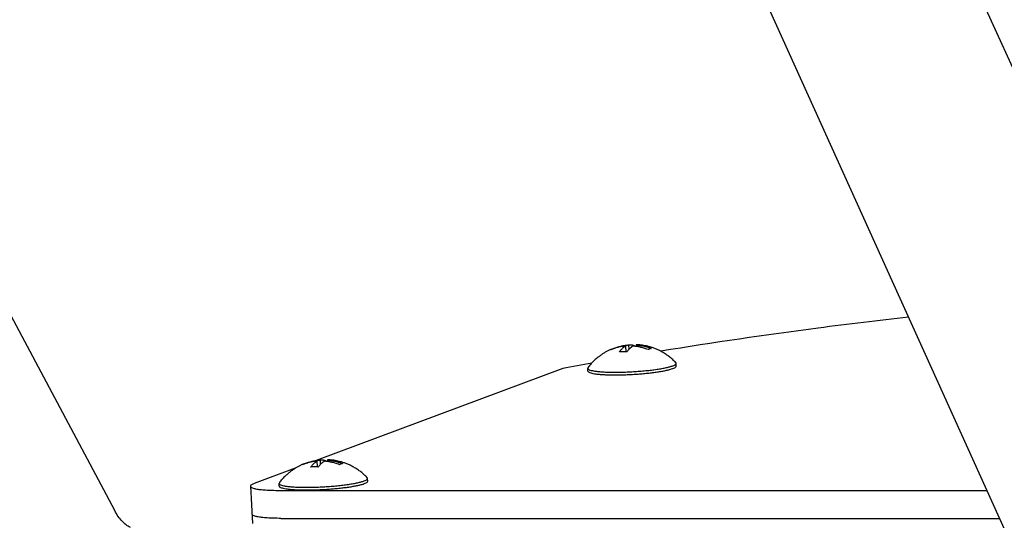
# Model space of a CAD drawing. Header units: millimetres. Extents: x 0 to 594, y 0 to 420.
# Tile 244 of 256: x 523 to 534, y 342 to 347. Entities that reach past the tile are written whole.
import ezdxf

# ---------------------------------------------------------------- set-up
doc = ezdxf.new("R2010")
doc.units = ezdxf.units.MM
doc.header["$LTSCALE"] = 32.67
doc.layers.get('0').update_dxf_attribs({"linetype": 'CONTINUOUS'})

msp = doc.modelspace()

# ---------------------------------------------------------------- linework, layer by layer
at = {"color": 7, "linetype": 'CONTINUOUS'}
for p, q in [((530.9116, 353.06389), (542.12232, 328.30545)), ((530.52238, 348.83815), (537.71116, 332.96199)), ((524.27172, 341.9817), (522.10487, 346.04992)), ((529.69356, 343.72695), (529.69704, 343.66552)), ((529.72671, 343.73931), (529.72943, 343.69109)), ((529.7951, 343.72669), (529.79521, 343.72473)), ((529.80592, 343.73931), (529.80683, 343.72321)), ((529.55029, 343.69604), (529.55373, 343.6974)), ((530.23281, 343.51527), (530.2312, 343.54381)), ((529.02671, 343.48873), (526.41012, 342.51294)), ((529.29518, 343.49776), (529.2927, 343.49074)), ((529.29431, 343.46219), (529.2927, 343.49074)), ((526.2746, 342.47445), (526.27804, 342.4758)), ((526.41787, 342.50536), (526.42134, 342.44392)), ((526.45101, 342.51772), (526.45374, 342.46949)), ((526.51941, 342.5051), (526.51952, 342.50314)), ((526.53022, 342.51772), (526.53113, 342.50162)), ((526.18784, 342.43004), (525.75102, 342.26714)), ((526.01949, 342.27617), (526.017, 342.26915)), ((526.01862, 342.2406), (526.017, 342.26915)), ((526.95712, 342.29368), (526.9555, 342.32222)), ((525.71235, 342.23891), (525.73473, 341.84306)), ((526.01886, 342.19528), (533.5303, 342.19528)), ((526.03565, 341.8984), (533.66473, 341.8984))]:
    msp.add_line(p, q, dxfattribs=at)
for points, knots in [([(532.69778, 344.0346), (532.37815, 343.99825), (531.49963, 343.89123), (530.62371, 343.76391), (530.06785, 343.6727)], [0, 0, 0, 0, 0.36349189, 1, 1, 1, 1]), ([(529.69356, 343.72695), (529.68938, 343.72663), (529.68065, 343.72586), (529.66704, 343.7243), (529.65234, 343.72219), (529.63645, 343.71943), (529.61932, 343.71587), (529.60084, 343.71133), (529.58092, 343.7056), (529.55949, 343.69843), (529.54483, 343.69276), (529.53725, 343.68961)], [0, 0, 0, 0, 0.07807776, 0.16277215, 0.25462363, 0.3542576, 0.46240194, 0.57993587, 0.70792827, 0.84751913, 1, 1, 1, 1]), ([(529.5704, 343.70197), (529.57797, 343.70512), (529.59263, 343.71079), (529.61407, 343.71796), (529.63398, 343.72369), (529.65246, 343.72823), (529.66489, 343.73081), (529.67115, 343.73199), (529.67169, 343.7321)], [0, 0, 0, 0, 0.23243924, 0.44522918, 0.64033862, 0.81950535, 0.98435873, 1, 1, 1, 1]), ([(529.62939, 343.66489), (529.63268, 343.66957), (529.63905, 343.67813), (529.64865, 343.6896), (529.65755, 343.69906), (529.66576, 343.70686), (529.67332, 343.71328), (529.68034, 343.7186), (529.68699, 343.72309), (529.69139, 343.72573), (529.69356, 343.72695)], [0, 0, 0, 0, 0.19068519, 0.35541778, 0.49848026, 0.62331947, 0.73268643, 0.82913484, 0.9167172, 1, 1, 1, 1]), ([(529.67169, 343.7321), (529.67642, 343.73298), (529.68602, 343.73463), (529.70019, 343.73666), (529.7138, 343.73821), (529.72252, 343.73899), (529.72671, 343.73931)], [0, 0, 0, 0, 0.25980832, 0.52682085, 0.77302771, 1, 1, 1, 1]), ([(529.77278, 343.72695), (529.7704, 343.72562), (529.7657, 343.72278), (529.75872, 343.71801), (529.75161, 343.71253), (529.74414, 343.7061), (529.73615, 343.69844), (529.72751, 343.68919), (529.71811, 343.67793), (529.71185, 343.66951), (529.7086, 343.66489)], [0, 0, 0, 0, 0.090623, 0.18315439, 0.28162952, 0.38987111, 0.51143835, 0.65043473, 0.81174531, 1, 1, 1, 1]), ([(529.72671, 343.73931), (529.72908, 343.73976), (529.73252, 343.74027), (529.73597, 343.7406), (529.73702, 343.74068)], [0, 0, 0, 0, 0.69588454, 1, 1, 1, 1]), ([(529.73702, 343.74068), (529.73834, 343.74078), (529.7421, 343.74099), (529.74848, 343.74095), (529.75636, 343.74026), (529.76487, 343.73875), (529.7742, 343.7362), (529.78448, 343.73227), (529.79146, 343.72875), (529.7951, 343.72669)], [0, 0, 0, 0, 0.06536502, 0.18636266, 0.31533008, 0.45625352, 0.61366919, 0.7930764, 1, 1, 1, 1]), ([(529.93331, 343.68961), (529.92539, 343.69275), (529.91012, 343.69842), (529.88787, 343.70559), (529.86731, 343.71132), (529.84831, 343.71586), (529.83076, 343.71943), (529.81457, 343.72219), (529.79962, 343.72429), (529.78583, 343.72585), (529.77701, 343.72663), (529.77278, 343.72695)], [0, 0, 0, 0, 0.15441603, 0.29522019, 0.42382551, 0.54148085, 0.64935, 0.74839348, 0.83940875, 0.9230806, 1, 1, 1, 1]), ([(529.83039, 343.74068), (529.82909, 343.74078), (529.82538, 343.74099), (529.8194, 343.74096), (529.81253, 343.7404), (529.8081, 343.73972), (529.80592, 343.73931)], [0, 0, 0, 0, 0.15958857, 0.45314327, 0.72868652, 1, 1, 1, 1]), ([(529.80592, 343.73931), (529.81015, 343.73899), (529.81897, 343.73821), (529.83276, 343.73665), (529.84771, 343.73455), (529.86391, 343.73179), (529.88145, 343.72822), (529.90045, 343.72368), (529.92101, 343.71795), (529.94327, 343.71078), (529.95854, 343.70511), (529.96645, 343.70197)], [0, 0, 0, 0, 0.0769194, 0.16059125, 0.25160652, 0.35065, 0.45851915, 0.57617449, 0.70477981, 0.84558397, 1, 1, 1, 1]), ([(530.22794, 343.55051), (530.21724, 343.56188), (530.19546, 343.58332), (530.16076, 343.61268), (530.12391, 343.63949), (530.08578, 343.66306), (530.04817, 343.68265), (530.01257, 343.69831), (529.97888, 343.71076), (529.94644, 343.72066), (529.91585, 343.72824), (529.88677, 343.73393), (529.85946, 343.73794), (529.8408, 343.73986), (529.83139, 343.7406), (529.83039, 343.74068)], [0, 0, 0, 0, 0.10389142, 0.20313686, 0.30218633, 0.4069371, 0.50115913, 0.5841292, 0.66559829, 0.74005917, 0.80970799, 0.8752405, 0.93715396, 0.99335688, 1, 1, 1, 1]), ([(529.53693, 343.69032), (529.53093, 343.68767), (529.51589, 343.68072), (529.49177, 343.66837), (529.4644, 343.65256), (529.4365, 343.6344), (529.40818, 343.61363), (529.37957, 343.58992), (529.35086, 343.56293), (529.32225, 343.53219), (529.30412, 343.50971), (529.29518, 343.49776)], [0, 0, 0, 0, 0.06297497, 0.1590779, 0.26007656, 0.36639032, 0.47860404, 0.59708001, 0.72297433, 0.8567374, 1, 1, 1, 1]), ([(529.53725, 343.68961), (529.5399, 343.69113), (529.5442, 343.69339), (529.54863, 343.69536), (529.55029, 343.69604)], [0, 0, 0, 0, 0.6301952, 1, 1, 1, 1]), ([(529.55373, 343.6974), (529.55649, 343.69843), (529.56199, 343.70021), (529.56762, 343.70148), (529.5704, 343.70197)], [0, 0, 0, 0, 0.51082909, 1, 1, 1, 1]), ([(529.7086, 343.66489), (529.69979, 343.66561), (529.68216, 343.66656), (529.65572, 343.66656), (529.63815, 343.66561), (529.62939, 343.66489)], [0, 0, 0, 0, 0.33465942, 0.66737351, 1, 1, 1, 1]), ([(529.94979, 343.6974), (529.94695, 343.69634), (529.94135, 343.69396), (529.93596, 343.69113), (529.93331, 343.68961)], [0, 0, 0, 0, 0.49768411, 1, 1, 1, 1]), ([(529.96645, 343.70197), (529.96367, 343.70148), (529.95804, 343.70021), (529.95255, 343.69843), (529.94979, 343.6974)], [0, 0, 0, 0, 0.48917091, 1, 1, 1, 1]), ([(529.9955, 343.47621), (530.00641, 343.47764), (530.0348, 343.48159), (530.07847, 343.48858), (530.12402, 343.49743), (530.16223, 343.50661), (530.18495, 343.51359), (530.19485, 343.51728)], [0, 0, 0, 0, 0.1619496, 0.42175651, 0.65074423, 0.84460831, 1, 1, 1, 1]), ([(530.19485, 343.51728), (530.20217, 343.52001), (530.21389, 343.52533), (530.2276, 343.53321), (530.23105, 343.54127), (530.23109, 343.54382)], [0, 0, 0, 0, 0.50284375, 0.83225496, 1, 1, 1, 1]), ([(530.23109, 343.54382), (530.2311, 343.54433), (530.23091, 343.54682), (530.22947, 343.549), (530.22797, 343.55054)], [0, 0, 0, 0, 0.20468874, 1, 1, 1, 1]), ([(529.29281, 343.49074), (529.2928, 343.49022), (529.2931, 343.48621), (529.30181, 343.47835), (529.31847, 343.47182), (529.34422, 343.46518), (529.37799, 343.45979), (529.41962, 343.45533), (529.46816, 343.4521), (529.52268, 343.45014), (529.58205, 343.4495), (529.64509, 343.45022), (529.7105, 343.45227), (529.77696, 343.45562), (529.84311, 343.4602), (529.90762, 343.46592), (529.95823, 343.47145), (529.98717, 343.47511), (529.9955, 343.47621)], [0, 0, 0, 0, 0.00222713, 0.01755817, 0.04289095, 0.07978613, 0.1281107, 0.18714351, 0.25582351, 0.33284078, 0.41668955, 0.50571079, 0.59813217, 0.69210787, 0.78575865, 0.87721224, 0.96464366, 1, 1, 1, 1]), ([(529.29441, 343.46221), (529.29464, 343.4601), (529.29754, 343.45387), (529.30865, 343.44778), (529.32588, 343.44143), (529.35008, 343.43599), (529.38058, 343.43116), (529.41712, 343.42722), (529.4591, 343.42419), (529.50587, 343.42215), (529.5567, 343.42113), (529.61079, 343.42115), (529.66728, 343.42223), (529.7253, 343.42434), (529.78392, 343.42745), (529.84221, 343.43151), (529.89927, 343.43645), (529.9542, 343.44221), (530.00612, 343.44868), (530.05422, 343.45575), (530.09775, 343.46332), (530.13603, 343.47126), (530.16846, 343.47942), (530.18789, 343.48553), (530.19646, 343.48873)], [0, 0, 0, 0, 0.00698354, 0.02033681, 0.04033736, 0.06734045, 0.10117926, 0.14144814, 0.18758682, 0.23891696, 0.29466464, 0.35397837, 0.41594566, 0.47960932, 0.54398384, 0.60807187, 0.67088083, 0.73143947, 0.78881426, 0.84212572, 0.89056482, 0.93341012, 0.97004774, 1, 1, 1, 1]), ([(530.19646, 343.48873), (530.20304, 343.49119), (530.21415, 343.49591), (530.22685, 343.50352), (530.23284, 343.51106), (530.23278, 343.5147), (530.23272, 343.51526)], [0, 0, 0, 0, 0.44913789, 0.76339042, 0.96392118, 1, 1, 1, 1]), ([(526.41787, 342.50536), (526.41368, 342.50504), (526.40496, 342.50426), (526.39135, 342.5027), (526.37664, 342.5006), (526.36076, 342.49784), (526.34362, 342.49428), (526.32514, 342.48974), (526.30523, 342.48401), (526.28379, 342.47684), (526.26913, 342.47117), (526.26156, 342.46802)], [0, 0, 0, 0, 0.07807776, 0.16277215, 0.25462363, 0.3542576, 0.46240194, 0.57993587, 0.70792827, 0.84751913, 1, 1, 1, 1]), ([(526.26156, 342.46802), (526.26421, 342.46954), (526.26851, 342.47179), (526.27294, 342.47376), (526.27459, 342.47445)], [0, 0, 0, 0, 0.6301952, 1, 1, 1, 1]), ([(526.27804, 342.4758), (526.2808, 342.47683), (526.28629, 342.47862), (526.29192, 342.47989), (526.2947, 342.48038)], [0, 0, 0, 0, 0.51082909, 1, 1, 1, 1]), ([(526.2947, 342.48038), (526.30228, 342.48353), (526.31694, 342.4892), (526.33837, 342.49637), (526.35829, 342.5021), (526.37677, 342.50664), (526.38919, 342.50922), (526.39545, 342.5104), (526.396, 342.5105)], [0, 0, 0, 0, 0.23243924, 0.44522918, 0.64033862, 0.81950535, 0.98435873, 1, 1, 1, 1]), ([(526.3537, 342.4433), (526.35699, 342.44798), (526.36336, 342.45654), (526.37296, 342.46801), (526.38185, 342.47747), (526.39006, 342.48527), (526.39763, 342.49169), (526.40465, 342.49701), (526.41129, 342.5015), (526.41569, 342.50414), (526.41787, 342.50536)], [0, 0, 0, 0, 0.19068519, 0.35541778, 0.49848026, 0.62331947, 0.73268643, 0.82913484, 0.9167172, 1, 1, 1, 1]), ([(526.396, 342.5105), (526.40072, 342.51139), (526.41033, 342.51304), (526.42449, 342.51506), (526.4381, 342.51662), (526.44682, 342.5174), (526.45101, 342.51772)], [0, 0, 0, 0, 0.25980832, 0.52682085, 0.77302771, 1, 1, 1, 1]), ([(526.49708, 342.50536), (526.49471, 342.50403), (526.49, 342.50119), (526.48303, 342.49641), (526.47591, 342.49093), (526.46844, 342.48451), (526.46046, 342.47685), (526.45182, 342.46759), (526.44242, 342.45634), (526.43616, 342.44792), (526.43291, 342.4433)], [0, 0, 0, 0, 0.090623, 0.18315439, 0.28162952, 0.38987111, 0.51143835, 0.65043473, 0.81174531, 1, 1, 1, 1]), ([(526.45101, 342.51772), (526.45339, 342.51817), (526.45682, 342.51868), (526.46028, 342.51901), (526.46133, 342.51909)], [0, 0, 0, 0, 0.69588454, 1, 1, 1, 1]), ([(526.46133, 342.51909), (526.46265, 342.51919), (526.46641, 342.5194), (526.47279, 342.51936), (526.48067, 342.51866), (526.48918, 342.51716), (526.4985, 342.51461), (526.50878, 342.51068), (526.51577, 342.50716), (526.51941, 342.5051)], [0, 0, 0, 0, 0.06536502, 0.18636266, 0.31533008, 0.45625352, 0.61366919, 0.7930764, 1, 1, 1, 1]), ([(526.65762, 342.46802), (526.6497, 342.47116), (526.63443, 342.47682), (526.61218, 342.484), (526.59161, 342.48973), (526.57261, 342.49427), (526.55507, 342.49784), (526.53887, 342.5006), (526.52392, 342.5027), (526.51013, 342.50426), (526.50131, 342.50504), (526.49708, 342.50536)], [0, 0, 0, 0, 0.15441603, 0.29522019, 0.42382551, 0.54148085, 0.64935, 0.74839348, 0.83940875, 0.9230806, 1, 1, 1, 1]), ([(526.5547, 342.51909), (526.5534, 342.51919), (526.54969, 342.51939), (526.54371, 342.51936), (526.53684, 342.51881), (526.53241, 342.51813), (526.53022, 342.51772)], [0, 0, 0, 0, 0.15958857, 0.45314327, 0.72868652, 1, 1, 1, 1]), ([(526.53022, 342.51772), (526.53445, 342.5174), (526.54328, 342.51662), (526.55707, 342.51506), (526.57202, 342.51296), (526.58821, 342.5102), (526.60576, 342.50663), (526.62475, 342.50209), (526.64532, 342.49636), (526.66757, 342.48918), (526.68284, 342.48352), (526.69076, 342.48038)], [0, 0, 0, 0, 0.0769194, 0.16059125, 0.25160652, 0.35065, 0.45851915, 0.57617449, 0.70477981, 0.84558397, 1, 1, 1, 1]), ([(526.95224, 342.32892), (526.94154, 342.34029), (526.91976, 342.36173), (526.88507, 342.39108), (526.84821, 342.4179), (526.81008, 342.44147), (526.77247, 342.46105), (526.73688, 342.47672), (526.70318, 342.48917), (526.67075, 342.49907), (526.64016, 342.50665), (526.61108, 342.51234), (526.58376, 342.51635), (526.56511, 342.51827), (526.5557, 342.51901), (526.5547, 342.51909)], [0, 0, 0, 0, 0.10389142, 0.20313686, 0.30218633, 0.4069371, 0.50115913, 0.5841292, 0.66559829, 0.74005917, 0.80970799, 0.8752405, 0.93715396, 0.99335688, 1, 1, 1, 1]), ([(526.6741, 342.4758), (526.67126, 342.47475), (526.66566, 342.47237), (526.66027, 342.46954), (526.65762, 342.46802)], [0, 0, 0, 0, 0.49768411, 1, 1, 1, 1]), ([(526.69076, 342.48038), (526.68798, 342.47989), (526.68235, 342.47862), (526.67686, 342.47683), (526.6741, 342.4758)], [0, 0, 0, 0, 0.48917091, 1, 1, 1, 1]), ([(526.26124, 342.46873), (526.25524, 342.46608), (526.2402, 342.45913), (526.21608, 342.44678), (526.18871, 342.43096), (526.1608, 342.41281), (526.13249, 342.39204), (526.10388, 342.36833), (526.07517, 342.34133), (526.04656, 342.3106), (526.02842, 342.28812), (526.01949, 342.27617)], [0, 0, 0, 0, 0.06297497, 0.1590779, 0.26007656, 0.36639032, 0.47860404, 0.59708001, 0.72297433, 0.8567374, 1, 1, 1, 1]), ([(526.43291, 342.4433), (526.42409, 342.44401), (526.40647, 342.44496), (526.38003, 342.44497), (526.36246, 342.44402), (526.3537, 342.4433)], [0, 0, 0, 0, 0.33465942, 0.66737351, 1, 1, 1, 1]), ([(525.75102, 342.26714), (525.74188, 342.26373), (525.72893, 342.25806), (525.71261, 342.24694), (525.71271, 342.24022), (525.7129, 342.239)], [0, 0, 0, 0, 0.58825561, 0.9261846, 1, 1, 1, 1]), ([(526.01711, 342.26914), (526.0171, 342.26863), (526.01741, 342.26462), (526.02612, 342.25676), (526.04278, 342.25023), (526.06852, 342.24359), (526.10229, 342.2382), (526.14393, 342.23373), (526.19247, 342.23051), (526.24698, 342.22854), (526.30636, 342.22791), (526.36939, 342.22863), (526.4348, 342.23068), (526.50126, 342.23403), (526.56742, 342.23861), (526.63193, 342.24432), (526.68253, 342.24986), (526.71148, 342.25352), (526.71981, 342.25461)], [0, 0, 0, 0, 0.00222713, 0.01755817, 0.04289095, 0.07978613, 0.1281107, 0.18714351, 0.25582351, 0.33284078, 0.41668955, 0.50571079, 0.59813217, 0.69210787, 0.78575865, 0.87721224, 0.96464366, 1, 1, 1, 1]), ([(526.01871, 342.24061), (526.01895, 342.2385), (526.02185, 342.23227), (526.03296, 342.22619), (526.05019, 342.21984), (526.07439, 342.2144), (526.10488, 342.20957), (526.14143, 342.20563), (526.1834, 342.20259), (526.23018, 342.20055), (526.28101, 342.19953), (526.33509, 342.19956), (526.39159, 342.20064), (526.4496, 342.20275), (526.50822, 342.20585), (526.56652, 342.20991), (526.62358, 342.21486), (526.6785, 342.22061), (526.73042, 342.22708), (526.77852, 342.23416), (526.82205, 342.24173), (526.86033, 342.24967), (526.89276, 342.25783), (526.91219, 342.26394), (526.92077, 342.26714)], [0, 0, 0, 0, 0.00698354, 0.02033681, 0.04033736, 0.06734045, 0.10117926, 0.14144814, 0.18758682, 0.23891696, 0.29466464, 0.35397837, 0.41594566, 0.47960932, 0.54398384, 0.60807187, 0.67088083, 0.73143947, 0.78881426, 0.84212572, 0.89056482, 0.93341012, 0.97004774, 1, 1, 1, 1]), ([(526.71981, 342.25461), (526.73072, 342.25605), (526.75911, 342.25999), (526.80277, 342.26699), (526.84832, 342.27584), (526.88654, 342.28502), (526.90926, 342.29199), (526.91915, 342.29568)], [0, 0, 0, 0, 0.1619496, 0.42175651, 0.65074423, 0.84460831, 1, 1, 1, 1]), ([(526.91915, 342.29568), (526.92647, 342.29841), (526.93819, 342.30373), (526.95191, 342.31162), (526.95536, 342.31968), (526.9554, 342.32222)], [0, 0, 0, 0, 0.50284375, 0.83225496, 1, 1, 1, 1]), ([(526.92077, 342.26714), (526.92735, 342.26959), (526.93846, 342.27432), (526.95115, 342.28193), (526.95715, 342.28946), (526.95709, 342.29311), (526.95703, 342.29366)], [0, 0, 0, 0, 0.44913789, 0.76339042, 0.96392118, 1, 1, 1, 1]), ([(526.9554, 342.32222), (526.9554, 342.32274), (526.95522, 342.32522), (526.95378, 342.32741), (526.95227, 342.32895)], [0, 0, 0, 0, 0.20468874, 1, 1, 1, 1]), ([(525.7129, 342.239), (525.71334, 342.23627), (525.71805, 342.22625), (525.73946, 342.21939), (525.77171, 342.21032), (525.81837, 342.20406), (525.87627, 342.19891), (525.94453, 342.19592), (525.99318, 342.19528), (526.01886, 342.19528)], [0, 0, 0, 0, 0.02601213, 0.09317413, 0.20155278, 0.35071935, 0.53715407, 0.75569261, 1, 1, 1, 1]), ([(524.43824, 341.80226), (524.42248, 341.80893), (524.39085, 341.82779), (524.34787, 341.86766), (524.3072, 341.91979), (524.28332, 341.95992), (524.27172, 341.9817)], [0, 0, 0, 0, 0.20613174, 0.43872708, 0.70270137, 1, 1, 1, 1]), ([(526.03565, 341.8984), (526.00997, 341.8984), (525.96132, 341.89903), (525.89306, 341.90203), (525.83516, 341.90718), (525.78849, 341.91344), (525.75625, 341.92251), (525.73484, 341.92936), (525.73013, 341.93939), (525.72969, 341.94211)], [0, 0, 0, 0, 0.24430739, 0.46284593, 0.64928065, 0.79844722, 0.90682587, 0.97398787, 1, 1, 1, 1])]:
    msp.add_open_spline(points, degree=3, knots=knots, dxfattribs=at)
for points in [[(529.7951, 343.72669), (529.79893, 343.727), (529.80275, 343.72727), (529.80659, 343.72749)], [(529.33447, 343.546), (529.23181, 343.52732), (529.12922, 343.50824), (529.02671, 343.48873)], [(526.51941, 342.5051), (526.52323, 342.50541), (526.52706, 342.50568), (526.53089, 342.5059)]]:
    msp.add_open_spline(points, degree=3, dxfattribs=at)

doc.saveas('drawing.dxf')
